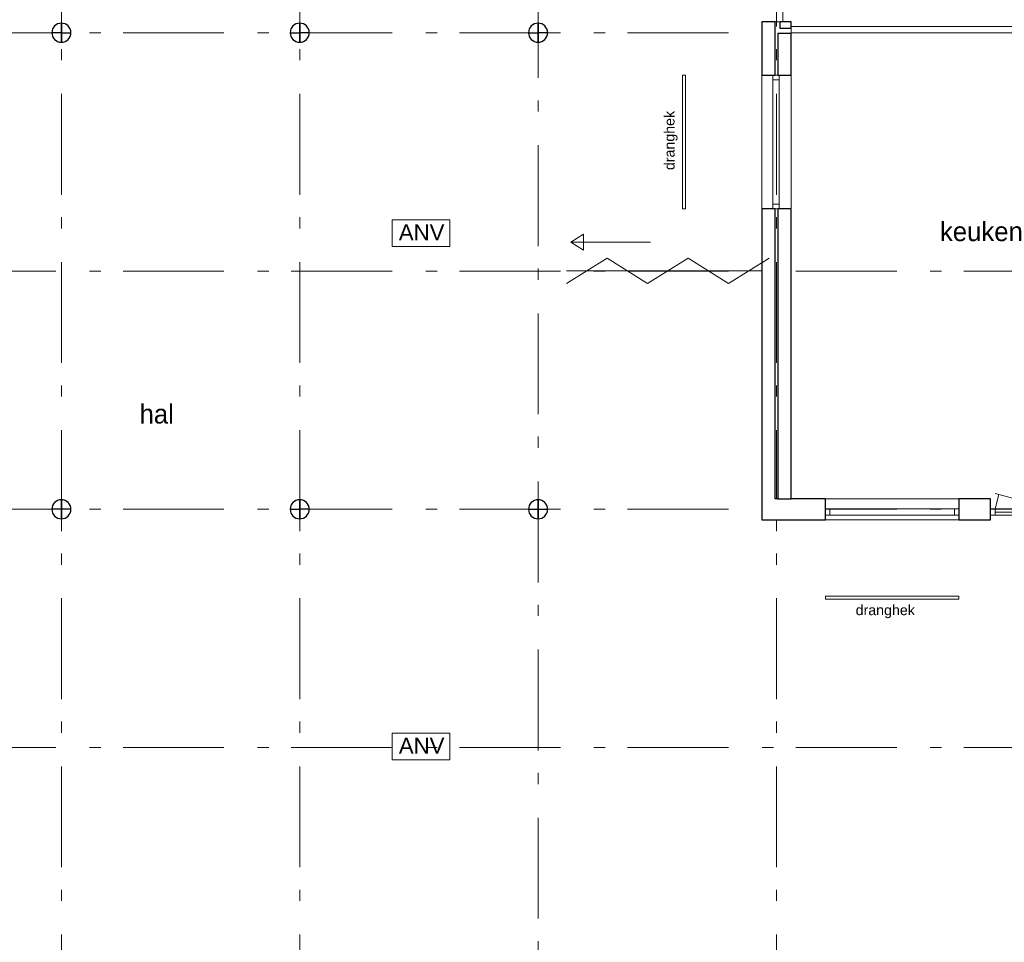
# Model space of a CAD drawing. Header units: millimetres. Extents: x -59728 to 53438, y 127740 to 210459.
# Tile 20 of 28: x -2354 to 13137, y 165893 to 180411. Entities that reach past the tile are written whole.
import ezdxf

# ---------------------------------------------------------------- set-up
doc = ezdxf.new("R2010")
doc.units = ezdxf.units.MM
doc.header["$LTSCALE"] = 2540
doc.linetypes.add('STYLE_01', pattern=[0.033465, 0.025591, -0.003937, 0.0005, -0.003437])
doc.linetypes.add('STYLE_06', pattern=[1.04164, 0.625, -0.20828, 0.06943, -0.13893])
for name, color, linetype, lineweight in [('ASSEN', 7, 'STYLE_01', 18), ('betongrijs', 7, 'Continuous', 18), ('brandvoorziening', 7, 'Continuous', 18), ('metselwerk', 7, 'Continuous', 18), ('muren', 7, 'Continuous', 18), ('MUUR', 7, 'Continuous', 18), ('mwarc', 7, 'Continuous', 18), ('stempel018', 7, 'Continuous', 18), ('TEXT', 7, 'Continuous', 18)]:
    doc.layers.add(name, color=color, linetype=linetype, lineweight=lineweight)
doc.styles.add('Arial', font='Arial')
doc.styles.add('Century Gothic', font='Century Gothic')

# ---------------------------------------------------------------- blocks, each defined once
blk = doc.blocks.new('anv')
at = {"layer": 'brandvoorziening', "color": 0}
blk.add_lwpolyline([(26504, -77939), (27411, -77939), (27411, -78359), (26504, -78359)], close=True, dxfattribs=at)
at = {"layer": 'brandvoorziening', "color": 0, "insert": (26610, -78009), "char_height": 249.8, "attachment_point": 1, "line_spacing_factor": 0.96736, "style": 'Arial'}
blk.add_mtext('ANV', dxfattribs=at)
blk = doc.blocks.new('Groep-23')
at = {"layer": 'ASSEN', "color": 0, "linetype": 'STYLE_06'}
for p, q in [((981.75, -40255.11), (981.75, 38800.47)), ((4731.75, -40255.11), (4731.75, 38800.47)), ((8481.75, -17250.5), (8481.75, 38800.47)), ((12231.75, -40255.11), (12231.75, 38800.47)), ((-56253.67, 9919.5), (53655.29, 9919.5)), ((-56253.67, 6169.5), (53761.23, 6169.5)), ((-56253.67, 2419.5), (53761.23, 2419.5)), ((-56253.67, -1330.5), (53761.23, -1330.5))]:
    blk.add_line(p, q, dxfattribs=at)
at = {"layer": 'muren', "color": 0}
for p, q in [((12174.41, 9250.11), (12274.41, 9250.11)), ((12174.41, 7150.11), (12174.41, 9250.11)), ((12174.41, 9180.11), (12274.41, 9180.11)), ((12274.41, 7150.11), (12274.41, 9250.11)), ((12174.41, 7220.11), (12274.41, 7220.11)), ((12174.41, 7150.11), (12274.41, 7150.11)), ((13001.75, 2326.31), (13001.75, 2426.31)), ((15101.75, 2426.31), (13001.75, 2426.31)), ((15101.75, 2326.31), (13001.75, 2326.31)), ((13071.75, 2326.31), (13071.75, 2426.31)), ((15031.75, 2326.31), (15031.75, 2426.31)), ((15101.75, 2326.31), (15101.75, 2426.31)), ((15601.75, 2326.31), (15601.75, 2426.31)), ((16641.75, 2426.31), (15601.75, 2426.31)), ((16641.75, 2326.31), (15601.75, 2326.31)), ((15671.75, 2326.31), (15671.75, 2426.31)), ((16571.75, 2376.31), (15671.75, 2376.31))]:
    blk.add_line(p, q, dxfattribs=at)
at = {"layer": 'MUUR', "color": 0}
for p, q in [((12331.75, 10089.5), (12331.75, 21169.5)), ((12231.75, 10089.5), (12231.75, 13619.5)), ((12001.75, 2254.5), (12001.75, 10089.5)), ((12001.75, 10089.5), (12461.75, 10089.5)), ((12211.75, 9250.11), (12211.75, 10089.5)), ((12287.98, 10089.5), (12287.98, 9989.5)), ((12461.75, 2584.5), (12461.75, 10089.5)), ((12287.98, 9989.5), (12461.75, 9989.5)), ((15982.28, 10019.5), (12461.75, 10019.5)), ((12461.75, 9919.5), (15932.28, 9919.5)), ((12251.75, 9909.5), (12461.75, 9909.5)), ((12251.75, 9250.11), (12251.75, 9909.5)), ((10751.75, 9250.11), (10801.75, 9250.11)), ((10751.75, 9250.11), (10751.75, 7150.11)), ((10801.75, 9250.11), (10801.75, 7150.11)), ((12001.75, 9250.11), (12461.75, 9250.11)), ((10751.75, 7150.11), (10801.75, 7150.11)), ((12001.75, 7150.11), (12461.75, 7150.11)), ((12274.41, 7150.11), (12174.41, 7150.11)), ((12211.75, 2584.5), (12211.75, 7150.11)), ((12251.75, 2584.5), (12251.75, 7150.11)), ((8999.27, 6622.65), (10250.93, 6622.65)), ((8929.94, 5972), (9567.27, 6372)), ((10204.59, 5972), (9567.27, 6372)), ((10204.59, 5972), (10841.92, 6372)), ((11479.25, 5972), (10841.92, 6372)), ((12211.75, 2584.5), (15601.75, 2584.5)), ((13001.75, 2254.5), (13001.75, 2584.5)), ((15101.75, 2254.5), (15101.75, 2584.5)), ((15601.75, 2254.5), (15601.75, 2584.5)), ((15101.75, 2426.31), (15101.75, 2326.31)), ((12001.75, 2254.5), (15601.75, 2254.5)), ((13001.75, 1054.5), (15101.75, 1054.5)), ((13001.75, 1004.5), (13001.75, 1054.5)), ((13001.75, 1004.5), (15101.75, 1004.5)), ((15101.75, 1004.5), (15101.75, 1054.5))]:
    blk.add_line(p, q, dxfattribs=at)
blk.add_lwpolyline([(9195.18, 6747.79), (8999.27, 6622.65), (9195.18, 6497.52)], close=True, dxfattribs=at)
at = {"layer": 'stempel018', "color": 0}
for p, q in [((16571.75, 2426.31), (15671.75, 2667.46)), ((15671.75, 2426.31), (15732.04, 2651.31))]:
    blk.add_line(p, q, dxfattribs=at)
at = {"layer": 'brandvoorziening', "color": 0}
for p in [(-20318.62, 84911.92), (-20318.62, 76833.55)]:
    blk.add_blockref('anv', p, dxfattribs=at)
at = {"layer": 'metselwerk', "color": 0, "insert": (10468.78, 7757.2), "char_height": 159.855, "attachment_point": 1, "rotation": 90, "line_spacing_factor": 0.96736, "style": 'Arial'}
blk.add_mtext('dranghek', dxfattribs=at)
at = {"layer": 'metselwerk', "color": 0, "insert": (13478.73, 913.76), "char_height": 159.855, "attachment_point": 1, "line_spacing_factor": 0.96736, "style": 'Arial'}
blk.add_mtext('dranghek', dxfattribs=at)
at = {"layer": 'TEXT', "color": 0, "char_height": 302.466, "attachment_point": 1, "line_spacing_factor": 1.022525, "style": 'Century Gothic'}
for s, insert in [('keuken', (14804.9, 6942.13)), ('hal', (2211.87, 4071.56))]:
    blk.add_mtext(s, dxfattribs=dict(at, insert=insert))
at = {"color": 0, "linetype": 'Continuous', "lineweight": 25}
for points, layer in [([(981.75, 10069.5), (978.07, 10069.45), (974.39, 10069.32), (970.71, 10069.09), (967.05, 10068.77), (963.39, 10068.37), (959.74, 10067.87), (956.1, 10067.29), (952.48, 10066.61), (948.88, 10065.85), (945.3, 10065), (941.74, 10064.06), (938.21, 10063.04), (934.7, 10061.93), (931.21, 10060.73), (927.76, 10059.44), (924.35, 10058.08), (920.96, 10056.63), (917.61, 10055.09), (914.31, 10053.48), (911.04, 10051.78), (907.81, 10050.01), (904.63, 10048.16), (901.5, 10046.22), (898.41, 10044.22), (895.38, 10042.13), (892.39, 10039.98), (889.46, 10037.75), (886.59, 10035.45), (883.77, 10033.08), (881.01, 10030.64), (878.32, 10028.13), (875.68, 10025.56), (873.11, 10022.93), (870.61, 10020.23), (868.17, 10017.47), (865.8, 10014.65), (863.5, 10011.78), (861.27, 10008.85), (859.11, 10005.87), (857.03, 10002.83), (855.02, 9999.75), (853.09, 9996.61), (851.24, 9993.43), (849.46, 9990.21), (847.76, 9986.94), (846.15, 9983.63), (844.62, 9980.28), (843.17, 9976.9), (841.8, 9973.48), (840.52, 9970.03), (839.32, 9966.55), (838.21, 9963.04), (837.18, 9959.5), (836.24, 9955.94), (835.39, 9952.36), (834.63, 9948.76), (833.96, 9945.14), (833.37, 9941.51), (832.88, 9937.86), (832.47, 9934.2), (832.15, 9930.53), (831.93, 9926.86), (831.79, 9923.18), (831.75, 9919.5), (981.75, 9919.5)], 'betongrijs'), ([(4731.75, 9919.5), (4581.75, 9919.5), (4581.79, 9915.81), (4581.93, 9912.14), (4582.15, 9908.46), (4582.47, 9904.79), (4582.88, 9901.13), (4583.37, 9897.49), (4583.96, 9893.85), (4584.63, 9890.23), (4585.39, 9886.63), (4586.24, 9883.05), (4587.18, 9879.49), (4588.21, 9875.95), (4589.32, 9872.44), (4590.52, 9868.96), (4591.8, 9865.51), (4593.17, 9862.09), (4594.62, 9858.71), (4596.15, 9855.36), (4597.76, 9852.05), (4599.46, 9848.79), (4601.24, 9845.56), (4603.09, 9842.38), (4605.02, 9839.25), (4607.03, 9836.16), (4609.11, 9833.12), (4611.27, 9830.14), (4613.5, 9827.21), (4615.8, 9824.34), (4618.17, 9821.52), (4620.61, 9818.76), (4623.11, 9816.06), (4625.68, 9813.43), (4628.32, 9810.86), (4631.01, 9808.35), (4633.77, 9805.91), (4636.59, 9803.54), (4639.46, 9801.24), (4642.39, 9799.01), (4645.38, 9796.86), (4648.41, 9794.78), (4651.5, 9792.77), (4654.63, 9790.84), (4657.81, 9788.98), (4661.04, 9787.21), (4664.31, 9785.51), (4667.61, 9783.9), (4670.96, 9782.36), (4674.35, 9780.91), (4677.76, 9779.55), (4681.21, 9778.26), (4684.7, 9777.07), (4688.21, 9775.95), (4691.74, 9774.93), (4695.3, 9773.99), (4698.88, 9773.14), (4702.48, 9772.38), (4706.1, 9771.7), (4709.74, 9771.12), (4713.39, 9770.62), (4717.05, 9770.22), (4720.71, 9769.9), (4724.39, 9769.68), (4728.07, 9769.54), (4731.75, 9769.5)], 'betongrijs'), ([(8481.75, 9919.5), (8331.75, 9919.5), (8331.79, 9915.81), (8331.93, 9912.14), (8332.15, 9908.46), (8332.47, 9904.79), (8332.88, 9901.13), (8333.37, 9897.49), (8333.96, 9893.85), (8334.63, 9890.23), (8335.39, 9886.63), (8336.24, 9883.05), (8337.18, 9879.49), (8338.21, 9875.95), (8339.32, 9872.44), (8340.52, 9868.96), (8341.8, 9865.51), (8343.17, 9862.09), (8344.62, 9858.71), (8346.15, 9855.36), (8347.76, 9852.05), (8349.46, 9848.79), (8351.24, 9845.56), (8353.09, 9842.38), (8355.02, 9839.25), (8357.03, 9836.16), (8359.11, 9833.12), (8361.27, 9830.14), (8363.5, 9827.21), (8365.8, 9824.34), (8368.17, 9821.52), (8370.61, 9818.76), (8373.11, 9816.06), (8375.68, 9813.43), (8378.32, 9810.86), (8381.01, 9808.35), (8383.77, 9805.91), (8386.59, 9803.54), (8389.46, 9801.24), (8392.39, 9799.01), (8395.38, 9796.86), (8398.41, 9794.78), (8401.5, 9792.77), (8404.63, 9790.84), (8407.81, 9788.98), (8411.04, 9787.21), (8414.31, 9785.51), (8417.61, 9783.9), (8420.96, 9782.36), (8424.35, 9780.91), (8427.76, 9779.55), (8431.21, 9778.26), (8434.7, 9777.07), (8438.21, 9775.95), (8441.74, 9774.93), (8445.3, 9773.99), (8448.88, 9773.14), (8452.48, 9772.38), (8456.1, 9771.7), (8459.74, 9771.12), (8463.39, 9770.62), (8467.05, 9770.22), (8470.71, 9769.9), (8474.39, 9769.68), (8478.07, 9769.54), (8481.75, 9769.5)], 'betongrijs'), ([(981.75, 2569.5), (978.07, 2569.45), (974.39, 2569.32), (970.71, 2569.09), (967.05, 2568.77), (963.39, 2568.37), (959.74, 2567.87), (956.1, 2567.29), (952.48, 2566.61), (948.88, 2565.85), (945.3, 2565), (941.74, 2564.06), (938.21, 2563.04), (934.7, 2561.93), (931.21, 2560.73), (927.76, 2559.44), (924.35, 2558.08), (920.96, 2556.63), (917.61, 2555.09), (914.31, 2553.48), (911.04, 2551.78), (907.81, 2550.01), (904.63, 2548.16), (901.5, 2546.22), (898.41, 2544.22), (895.38, 2542.13), (892.39, 2539.98), (889.46, 2537.75), (886.59, 2535.45), (883.77, 2533.08), (881.01, 2530.64), (878.32, 2528.13), (875.68, 2525.56), (873.11, 2522.93), (870.61, 2520.23), (868.17, 2517.47), (865.8, 2514.65), (863.5, 2511.78), (861.27, 2508.85), (859.11, 2505.87), (857.03, 2502.83), (855.02, 2499.75), (853.09, 2496.61), (851.24, 2493.43), (849.46, 2490.21), (847.76, 2486.94), (846.15, 2483.63), (844.62, 2480.28), (843.17, 2476.9), (841.8, 2473.48), (840.52, 2470.03), (839.32, 2466.55), (838.21, 2463.04), (837.18, 2459.5), (836.24, 2455.94), (835.39, 2452.36), (834.63, 2448.76), (833.96, 2445.14), (833.37, 2441.51), (832.88, 2437.86), (832.47, 2434.2), (832.15, 2430.53), (831.93, 2426.86), (831.79, 2423.18), (831.75, 2419.5), (981.75, 2419.5)], 'betongrijs'), ([(4731.75, 2419.5), (4581.75, 2419.5), (4581.79, 2415.81), (4581.93, 2412.14), (4582.15, 2408.46), (4582.47, 2404.79), (4582.88, 2401.13), (4583.37, 2397.49), (4583.96, 2393.85), (4584.63, 2390.23), (4585.39, 2386.63), (4586.24, 2383.05), (4587.18, 2379.49), (4588.21, 2375.95), (4589.32, 2372.44), (4590.52, 2368.96), (4591.8, 2365.51), (4593.17, 2362.09), (4594.62, 2358.71), (4596.15, 2355.36), (4597.76, 2352.05), (4599.46, 2348.79), (4601.24, 2345.56), (4603.09, 2342.38), (4605.02, 2339.25), (4607.03, 2336.16), (4609.11, 2333.12), (4611.27, 2330.14), (4613.5, 2327.21), (4615.8, 2324.34), (4618.17, 2321.52), (4620.61, 2318.76), (4623.11, 2316.06), (4625.68, 2313.43), (4628.32, 2310.86), (4631.01, 2308.35), (4633.77, 2305.91), (4636.59, 2303.54), (4639.46, 2301.24), (4642.39, 2299.01), (4645.38, 2296.86), (4648.41, 2294.78), (4651.5, 2292.77), (4654.63, 2290.84), (4657.81, 2288.98), (4661.04, 2287.21), (4664.31, 2285.51), (4667.61, 2283.9), (4670.96, 2282.36), (4674.35, 2280.91), (4677.76, 2279.55), (4681.21, 2278.26), (4684.7, 2277.07), (4688.21, 2275.95), (4691.74, 2274.93), (4695.3, 2273.99), (4698.88, 2273.14), (4702.48, 2272.38), (4706.1, 2271.7), (4709.74, 2271.12), (4713.39, 2270.62), (4717.05, 2270.22), (4720.71, 2269.9), (4724.39, 2269.68), (4728.07, 2269.54), (4731.75, 2269.5)], 'betongrijs'), ([(8631.75, 2419.5), (8481.75, 2419.5), (8481.75, 2269.5), (8485.43, 2269.54), (8489.11, 2269.68), (8492.78, 2269.9), (8496.45, 2270.22), (8500.11, 2270.62), (8503.76, 2271.12), (8507.39, 2271.7), (8511.01, 2272.38), (8514.61, 2273.14), (8518.2, 2273.99), (8521.75, 2274.93), (8525.29, 2275.95), (8528.8, 2277.07), (8532.28, 2278.26), (8535.73, 2279.55), (8539.15, 2280.91), (8542.53, 2282.36), (8545.88, 2283.9), (8549.19, 2285.51), (8552.46, 2287.21), (8555.68, 2288.98), (8558.86, 2290.84), (8562, 2292.77), (8565.08, 2294.78), (8568.12, 2296.86), (8571.1, 2299.01), (8574.03, 2301.24), (8576.91, 2303.54), (8579.72, 2305.91), (8582.48, 2308.35), (8585.18, 2310.86), (8587.81, 2313.43), (8590.39, 2316.06), (8592.89, 2318.76), (8595.33, 2321.52), (8597.7, 2324.34), (8600, 2327.21), (8602.23, 2330.14), (8604.39, 2333.12), (8606.47, 2336.16), (8608.48, 2339.25), (8610.41, 2342.38), (8612.26, 2345.56), (8614.04, 2348.79), (8615.73, 2352.05), (8617.35, 2355.36), (8618.88, 2358.71), (8620.33, 2362.09), (8621.7, 2365.51), (8622.98, 2368.96), (8624.18, 2372.44), (8625.29, 2375.95), (8626.31, 2379.49), (8627.25, 2383.05), (8628.1, 2386.63), (8628.87, 2390.23), (8629.54, 2393.85), (8630.12, 2397.49), (8630.62, 2401.13), (8631.03, 2404.79), (8631.34, 2408.46), (8631.57, 2412.14), (8631.7, 2415.81)], 'betongrijs'), ([(12461.75, 10089.5), (12287.98, 10089.5), (12287.98, 9989.5), (12461.75, 9989.5)], 'mwarc'), ([(12461.75, 9909.5), (12251.75, 9909.5), (12251.75, 9250.11), (12274.41, 9250.11), (12461.75, 9250.11)], 'mwarc'), ([(13001.75, 2584.5), (12211.75, 2584.5), (12211.75, 7150.11), (12174.41, 7150.11), (12001.75, 7150.11), (12001.75, 2254.5), (13001.75, 2254.5)], 'mwarc'), ([(15601.75, 2584.5), (15101.75, 2584.5), (15101.75, 2254.5), (15601.75, 2254.5)], 'mwarc')]:
    blk.add_wipeout(points, dxfattribs=at).dxf.layer = layer
at = {"layer": 'betongrijs', "color": 0, "linetype": 'Continuous', "lineweight": 25, "flags": 128}
for points in [[(981.75, 10069.5, 0.41421356), (831.75, 9919.5), (981.75, 9919.5)], [(4731.75, 9919.5), (4581.75, 9919.5, 0.41421356), (4731.75, 9769.5)], [(8481.75, 9919.5), (8331.75, 9919.5, 0.41421356), (8481.75, 9769.5)], [(981.75, 2569.5, 0.41421356), (831.75, 2419.5), (981.75, 2419.5)], [(4731.75, 2419.5), (4581.75, 2419.5, 0.41421356), (4731.75, 2269.5)], [(8631.75, 2419.5), (8481.75, 2419.5), (8481.75, 2269.5, 0.41421356)]]:
    blk.add_lwpolyline(points, format="xyb", close=True, dxfattribs=at)
at = {"layer": 'MUUR', "color": 0}
for p, q in [((11479.25, 5972), (12116.58, 6372)), ((12001.75, 6172), (8929.94, 6172))]:
    blk.add_line(p, q, dxfattribs=at)
at = {"layer": 'mwarc', "color": 0, "linetype": 'Continuous', "lineweight": 25}
for points in [[(12461.75, 10089.5), (12287.98, 10089.5), (12287.98, 9989.5), (12461.75, 9989.5)], [(12461.75, 9909.5), (12251.75, 9909.5), (12251.75, 9250.11), (12274.41, 9250.11), (12461.75, 9250.11)], [(13001.75, 2584.5), (12211.75, 2584.5), (12211.75, 7150.11), (12174.41, 7150.11), (12001.75, 7150.11), (12001.75, 2254.5), (13001.75, 2254.5)], [(15601.75, 2584.5), (15101.75, 2584.5), (15101.75, 2254.5), (15601.75, 2254.5)]]:
    blk.add_lwpolyline(points, close=True, dxfattribs=at)
at = {"color": 0, "linetype": 'Continuous', "lineweight": 25}
for points, layer in [([(4731.75, 10069.5), (4728.07, 10069.45), (4724.39, 10069.32), (4720.71, 10069.09), (4717.05, 10068.77), (4713.39, 10068.37), (4709.74, 10067.87), (4706.1, 10067.29), (4702.48, 10066.61), (4698.88, 10065.85), (4695.3, 10065), (4691.74, 10064.06), (4688.21, 10063.04), (4684.7, 10061.93), (4681.21, 10060.73), (4677.76, 10059.44), (4674.35, 10058.08), (4670.96, 10056.63), (4667.61, 10055.09), (4664.31, 10053.48), (4661.04, 10051.78), (4657.81, 10050.01), (4654.63, 10048.16), (4651.5, 10046.22), (4648.41, 10044.22), (4645.38, 10042.13), (4642.39, 10039.98), (4639.46, 10037.75), (4636.59, 10035.45), (4633.77, 10033.08), (4631.01, 10030.64), (4628.32, 10028.13), (4625.68, 10025.56), (4623.11, 10022.93), (4620.61, 10020.23), (4618.17, 10017.47), (4615.8, 10014.65), (4613.5, 10011.78), (4611.27, 10008.85), (4609.11, 10005.87), (4607.03, 10002.83), (4605.02, 9999.75), (4603.09, 9996.61), (4601.24, 9993.43), (4599.46, 9990.21), (4597.76, 9986.94), (4596.15, 9983.63), (4594.62, 9980.28), (4593.17, 9976.9), (4591.8, 9973.48), (4590.52, 9970.03), (4589.32, 9966.55), (4588.21, 9963.04), (4587.18, 9959.5), (4586.24, 9955.94), (4585.39, 9952.36), (4584.63, 9948.76), (4583.96, 9945.14), (4583.37, 9941.51), (4582.88, 9937.86), (4582.47, 9934.2), (4582.15, 9930.53), (4581.93, 9926.86), (4581.79, 9923.18), (4581.75, 9919.5), (4731.75, 9919.5)], 'betongrijs'), ([(8481.75, 10069.5), (8481.75, 9919.5), (8631.75, 9919.5), (8631.7, 9923.18), (8631.57, 9926.86), (8631.34, 9930.53), (8631.03, 9934.2), (8630.62, 9937.86), (8630.12, 9941.51), (8629.54, 9945.14), (8628.87, 9948.76), (8628.1, 9952.36), (8627.25, 9955.94), (8626.31, 9959.5), (8625.29, 9963.04), (8624.18, 9966.55), (8622.98, 9970.03), (8621.7, 9973.48), (8620.33, 9976.9), (8618.88, 9980.28), (8617.35, 9983.63), (8615.73, 9986.94), (8614.04, 9990.21), (8612.26, 9993.43), (8610.41, 9996.61), (8608.48, 9999.75), (8606.47, 10002.83), (8604.39, 10005.87), (8602.23, 10008.85), (8600, 10011.78), (8597.7, 10014.65), (8595.33, 10017.47), (8592.89, 10020.23), (8590.39, 10022.93), (8587.81, 10025.56), (8585.18, 10028.13), (8582.48, 10030.64), (8579.72, 10033.08), (8576.91, 10035.45), (8574.03, 10037.75), (8571.1, 10039.98), (8568.12, 10042.13), (8565.08, 10044.22), (8562, 10046.22), (8558.86, 10048.16), (8555.68, 10050.01), (8552.46, 10051.78), (8549.19, 10053.48), (8545.88, 10055.09), (8542.53, 10056.63), (8539.15, 10058.08), (8535.73, 10059.44), (8532.28, 10060.73), (8528.8, 10061.93), (8525.29, 10063.04), (8521.75, 10064.06), (8518.2, 10065), (8514.61, 10065.85), (8511.01, 10066.61), (8507.39, 10067.29), (8503.76, 10067.87), (8500.11, 10068.37), (8496.45, 10068.77), (8492.78, 10069.09), (8489.11, 10069.32), (8485.43, 10069.45)], 'betongrijs'), ([(981.75, 9919.5), (831.75, 9919.5), (831.79, 9915.81), (831.93, 9912.14), (832.15, 9908.46), (832.47, 9904.79), (832.88, 9901.13), (833.37, 9897.49), (833.96, 9893.85), (834.63, 9890.23), (835.39, 9886.63), (836.24, 9883.05), (837.18, 9879.49), (838.21, 9875.95), (839.32, 9872.44), (840.52, 9868.96), (841.8, 9865.51), (843.17, 9862.09), (844.62, 9858.71), (846.15, 9855.36), (847.76, 9852.05), (849.46, 9848.79), (851.24, 9845.56), (853.09, 9842.38), (855.02, 9839.25), (857.03, 9836.16), (859.11, 9833.12), (861.27, 9830.14), (863.5, 9827.21), (865.8, 9824.34), (868.17, 9821.52), (870.61, 9818.76), (873.11, 9816.06), (875.68, 9813.43), (878.32, 9810.86), (881.01, 9808.35), (883.77, 9805.91), (886.59, 9803.54), (889.46, 9801.24), (892.39, 9799.01), (895.38, 9796.86), (898.41, 9794.78), (901.5, 9792.77), (904.63, 9790.84), (907.81, 9788.98), (911.04, 9787.21), (914.31, 9785.51), (917.61, 9783.9), (920.96, 9782.36), (924.35, 9780.91), (927.76, 9779.55), (931.21, 9778.26), (934.7, 9777.07), (938.21, 9775.95), (941.74, 9774.93), (945.3, 9773.99), (948.88, 9773.14), (952.48, 9772.38), (956.1, 9771.7), (959.74, 9771.12), (963.39, 9770.62), (967.05, 9770.22), (970.71, 9769.9), (974.39, 9769.68), (978.07, 9769.54), (981.75, 9769.5)], 'betongrijs'), ([(981.75, 2569.5), (981.75, 2419.5), (1131.75, 2419.5), (1131.7, 2423.18), (1131.57, 2426.86), (1131.34, 2430.53), (1131.03, 2434.2), (1130.62, 2437.86), (1130.12, 2441.51), (1129.54, 2445.14), (1128.87, 2448.76), (1128.1, 2452.36), (1127.25, 2455.94), (1126.31, 2459.5), (1125.29, 2463.04), (1124.18, 2466.55), (1122.98, 2470.03), (1121.7, 2473.48), (1120.33, 2476.9), (1118.88, 2480.28), (1117.35, 2483.63), (1115.73, 2486.94), (1114.04, 2490.21), (1112.26, 2493.43), (1110.41, 2496.61), (1108.48, 2499.75), (1106.47, 2502.83), (1104.39, 2505.87), (1102.23, 2508.85), (1100, 2511.78), (1097.7, 2514.65), (1095.33, 2517.47), (1092.89, 2520.23), (1090.39, 2522.93), (1087.81, 2525.56), (1085.18, 2528.13), (1082.48, 2530.64), (1079.72, 2533.08), (1076.91, 2535.45), (1074.03, 2537.75), (1071.1, 2539.98), (1068.12, 2542.13), (1065.08, 2544.22), (1062, 2546.22), (1058.86, 2548.16), (1055.68, 2550.01), (1052.46, 2551.78), (1049.19, 2553.48), (1045.88, 2555.09), (1042.53, 2556.63), (1039.15, 2558.08), (1035.73, 2559.44), (1032.28, 2560.73), (1028.8, 2561.93), (1025.29, 2563.04), (1021.75, 2564.06), (1018.2, 2565), (1014.61, 2565.85), (1011.01, 2566.61), (1007.39, 2567.29), (1003.76, 2567.87), (1000.11, 2568.37), (996.45, 2568.77), (992.78, 2569.09), (989.11, 2569.32), (985.43, 2569.45)], 'betongrijs'), ([(4731.75, 2569.5), (4728.07, 2569.45), (4724.39, 2569.32), (4720.71, 2569.09), (4717.05, 2568.77), (4713.39, 2568.37), (4709.74, 2567.87), (4706.1, 2567.29), (4702.48, 2566.61), (4698.88, 2565.85), (4695.3, 2565), (4691.74, 2564.06), (4688.21, 2563.04), (4684.7, 2561.93), (4681.21, 2560.73), (4677.76, 2559.44), (4674.35, 2558.08), (4670.96, 2556.63), (4667.61, 2555.09), (4664.31, 2553.48), (4661.04, 2551.78), (4657.81, 2550.01), (4654.63, 2548.16), (4651.5, 2546.22), (4648.41, 2544.22), (4645.38, 2542.13), (4642.39, 2539.98), (4639.46, 2537.75), (4636.59, 2535.45), (4633.77, 2533.08), (4631.01, 2530.64), (4628.32, 2528.13), (4625.68, 2525.56), (4623.11, 2522.93), (4620.61, 2520.23), (4618.17, 2517.47), (4615.8, 2514.65), (4613.5, 2511.78), (4611.27, 2508.85), (4609.11, 2505.87), (4607.03, 2502.83), (4605.02, 2499.75), (4603.09, 2496.61), (4601.24, 2493.43), (4599.46, 2490.21), (4597.76, 2486.94), (4596.15, 2483.63), (4594.62, 2480.28), (4593.17, 2476.9), (4591.8, 2473.48), (4590.52, 2470.03), (4589.32, 2466.55), (4588.21, 2463.04), (4587.18, 2459.5), (4586.24, 2455.94), (4585.39, 2452.36), (4584.63, 2448.76), (4583.96, 2445.14), (4583.37, 2441.51), (4582.88, 2437.86), (4582.47, 2434.2), (4582.15, 2430.53), (4581.93, 2426.86), (4581.79, 2423.18), (4581.75, 2419.5), (4731.75, 2419.5)], 'betongrijs'), ([(8481.75, 2419.5), (8331.75, 2419.5), (8331.79, 2415.81), (8331.93, 2412.14), (8332.15, 2408.46), (8332.47, 2404.79), (8332.88, 2401.13), (8333.37, 2397.49), (8333.96, 2393.85), (8334.63, 2390.23), (8335.39, 2386.63), (8336.24, 2383.05), (8337.18, 2379.49), (8338.21, 2375.95), (8339.32, 2372.44), (8340.52, 2368.96), (8341.8, 2365.51), (8343.17, 2362.09), (8344.62, 2358.71), (8346.15, 2355.36), (8347.76, 2352.05), (8349.46, 2348.79), (8351.24, 2345.56), (8353.09, 2342.38), (8355.02, 2339.25), (8357.03, 2336.16), (8359.11, 2333.12), (8361.27, 2330.14), (8363.5, 2327.21), (8365.8, 2324.34), (8368.17, 2321.52), (8370.61, 2318.76), (8373.11, 2316.06), (8375.68, 2313.43), (8378.32, 2310.86), (8381.01, 2308.35), (8383.77, 2305.91), (8386.59, 2303.54), (8389.46, 2301.24), (8392.39, 2299.01), (8395.38, 2296.86), (8398.41, 2294.78), (8401.5, 2292.77), (8404.63, 2290.84), (8407.81, 2288.98), (8411.04, 2287.21), (8414.31, 2285.51), (8417.61, 2283.9), (8420.96, 2282.36), (8424.35, 2280.91), (8427.76, 2279.55), (8431.21, 2278.26), (8434.7, 2277.07), (8438.21, 2275.95), (8441.74, 2274.93), (8445.3, 2273.99), (8448.88, 2273.14), (8452.48, 2272.38), (8456.1, 2271.7), (8459.74, 2271.12), (8463.39, 2270.62), (8467.05, 2270.22), (8470.71, 2269.9), (8474.39, 2269.68), (8478.07, 2269.54), (8481.75, 2269.5)], 'betongrijs'), ([(12211.75, 10089.5), (12001.75, 10089.5), (12001.75, 9250.11), (12211.75, 9250.11)], 'mwarc'), ([(12461.75, 7150.11), (12251.75, 7150.11), (12251.75, 2584.5), (12461.75, 2584.5)], 'mwarc')]:
    blk.add_wipeout(points, dxfattribs=at).dxf.layer = layer
at = {"layer": 'betongrijs', "color": 0, "linetype": 'Continuous', "lineweight": 25, "flags": 128}
for points in [[(4731.75, 10069.5, 0.41421356), (4581.75, 9919.5), (4731.75, 9919.5)], [(8481.75, 10069.5), (8481.75, 9919.5), (8631.75, 9919.5, 0.41421356)], [(981.75, 9919.5), (831.75, 9919.5, 0.41421356), (981.75, 9769.5)], [(981.75, 2569.5), (981.75, 2419.5), (1131.75, 2419.5, 0.41421356)], [(4731.75, 2569.5, 0.41421356), (4581.75, 2419.5), (4731.75, 2419.5)], [(8481.75, 2419.5), (8331.75, 2419.5, 0.41421356), (8481.75, 2269.5)]]:
    blk.add_lwpolyline(points, format="xyb", close=True, dxfattribs=at)
at = {"layer": 'mwarc', "color": 0, "linetype": 'Continuous', "lineweight": 25}
for points in [[(12211.75, 10089.5), (12001.75, 10089.5), (12001.75, 9250.11), (12211.75, 9250.11)], [(12461.75, 7150.11), (12251.75, 7150.11), (12251.75, 2584.5), (12461.75, 2584.5)]]:
    blk.add_lwpolyline(points, close=True, dxfattribs=at)
at = {"color": 0, "linetype": 'Continuous', "lineweight": 25}
for points in [[(4731.75, 10069.5), (4731.75, 9919.5), (4881.75, 9919.5), (4881.7, 9923.18), (4881.57, 9926.86), (4881.34, 9930.53), (4881.03, 9934.2), (4880.62, 9937.86), (4880.12, 9941.51), (4879.54, 9945.14), (4878.87, 9948.76), (4878.1, 9952.36), (4877.25, 9955.94), (4876.31, 9959.5), (4875.29, 9963.04), (4874.18, 9966.55), (4872.98, 9970.03), (4871.7, 9973.48), (4870.33, 9976.9), (4868.88, 9980.28), (4867.35, 9983.63), (4865.73, 9986.94), (4864.04, 9990.21), (4862.26, 9993.43), (4860.41, 9996.61), (4858.48, 9999.75), (4856.47, 10002.83), (4854.39, 10005.87), (4852.23, 10008.85), (4850, 10011.78), (4847.7, 10014.65), (4845.33, 10017.47), (4842.89, 10020.23), (4840.39, 10022.93), (4837.81, 10025.56), (4835.18, 10028.13), (4832.48, 10030.64), (4829.72, 10033.08), (4826.91, 10035.45), (4824.03, 10037.75), (4821.1, 10039.98), (4818.12, 10042.13), (4815.08, 10044.22), (4812, 10046.22), (4808.86, 10048.16), (4805.68, 10050.01), (4802.46, 10051.78), (4799.19, 10053.48), (4795.88, 10055.09), (4792.53, 10056.63), (4789.15, 10058.08), (4785.73, 10059.44), (4782.28, 10060.73), (4778.8, 10061.93), (4775.29, 10063.04), (4771.75, 10064.06), (4768.2, 10065), (4764.61, 10065.85), (4761.01, 10066.61), (4757.39, 10067.29), (4753.76, 10067.87), (4750.11, 10068.37), (4746.45, 10068.77), (4742.78, 10069.09), (4739.11, 10069.32), (4735.43, 10069.45)], [(8481.75, 10069.5), (8478.07, 10069.45), (8474.39, 10069.32), (8470.71, 10069.09), (8467.05, 10068.77), (8463.39, 10068.37), (8459.74, 10067.87), (8456.1, 10067.29), (8452.48, 10066.61), (8448.88, 10065.85), (8445.3, 10065), (8441.74, 10064.06), (8438.21, 10063.04), (8434.7, 10061.93), (8431.21, 10060.73), (8427.76, 10059.44), (8424.35, 10058.08), (8420.96, 10056.63), (8417.61, 10055.09), (8414.31, 10053.48), (8411.04, 10051.78), (8407.81, 10050.01), (8404.63, 10048.16), (8401.5, 10046.22), (8398.41, 10044.22), (8395.38, 10042.13), (8392.39, 10039.98), (8389.46, 10037.75), (8386.59, 10035.45), (8383.77, 10033.08), (8381.01, 10030.64), (8378.32, 10028.13), (8375.68, 10025.56), (8373.11, 10022.93), (8370.61, 10020.23), (8368.17, 10017.47), (8365.8, 10014.65), (8363.5, 10011.78), (8361.27, 10008.85), (8359.11, 10005.87), (8357.03, 10002.83), (8355.02, 9999.75), (8353.09, 9996.61), (8351.24, 9993.43), (8349.46, 9990.21), (8347.76, 9986.94), (8346.15, 9983.63), (8344.62, 9980.28), (8343.17, 9976.9), (8341.8, 9973.48), (8340.52, 9970.03), (8339.32, 9966.55), (8338.21, 9963.04), (8337.18, 9959.5), (8336.24, 9955.94), (8335.39, 9952.36), (8334.63, 9948.76), (8333.96, 9945.14), (8333.37, 9941.51), (8332.88, 9937.86), (8332.47, 9934.2), (8332.15, 9930.53), (8331.93, 9926.86), (8331.79, 9923.18), (8331.75, 9919.5), (8481.75, 9919.5)], [(1131.75, 9919.5), (981.75, 9919.5), (981.75, 9769.5), (985.43, 9769.54), (989.11, 9769.68), (992.78, 9769.9), (996.45, 9770.22), (1000.11, 9770.62), (1003.76, 9771.12), (1007.39, 9771.7), (1011.01, 9772.38), (1014.61, 9773.14), (1018.2, 9773.99), (1021.75, 9774.93), (1025.29, 9775.95), (1028.8, 9777.07), (1032.28, 9778.26), (1035.73, 9779.55), (1039.15, 9780.91), (1042.53, 9782.36), (1045.88, 9783.9), (1049.19, 9785.51), (1052.46, 9787.21), (1055.68, 9788.98), (1058.86, 9790.84), (1062, 9792.77), (1065.08, 9794.78), (1068.12, 9796.86), (1071.1, 9799.01), (1074.03, 9801.24), (1076.91, 9803.54), (1079.72, 9805.91), (1082.48, 9808.35), (1085.18, 9810.86), (1087.81, 9813.43), (1090.39, 9816.06), (1092.89, 9818.76), (1095.33, 9821.52), (1097.7, 9824.34), (1100, 9827.21), (1102.23, 9830.14), (1104.39, 9833.12), (1106.47, 9836.16), (1108.48, 9839.25), (1110.41, 9842.38), (1112.26, 9845.56), (1114.04, 9848.79), (1115.73, 9852.05), (1117.35, 9855.36), (1118.88, 9858.71), (1120.33, 9862.09), (1121.7, 9865.51), (1122.98, 9868.96), (1124.18, 9872.44), (1125.29, 9875.95), (1126.31, 9879.49), (1127.25, 9883.05), (1128.1, 9886.63), (1128.87, 9890.23), (1129.54, 9893.85), (1130.12, 9897.49), (1130.62, 9901.13), (1131.03, 9904.79), (1131.34, 9908.46), (1131.57, 9912.14), (1131.7, 9915.81)], [(4731.75, 2569.5), (4731.75, 2419.5), (4881.75, 2419.5), (4881.7, 2423.18), (4881.57, 2426.86), (4881.34, 2430.53), (4881.03, 2434.2), (4880.62, 2437.86), (4880.12, 2441.51), (4879.54, 2445.14), (4878.87, 2448.76), (4878.1, 2452.36), (4877.25, 2455.94), (4876.31, 2459.5), (4875.29, 2463.04), (4874.18, 2466.55), (4872.98, 2470.03), (4871.7, 2473.48), (4870.33, 2476.9), (4868.88, 2480.28), (4867.35, 2483.63), (4865.73, 2486.94), (4864.04, 2490.21), (4862.26, 2493.43), (4860.41, 2496.61), (4858.48, 2499.75), (4856.47, 2502.83), (4854.39, 2505.87), (4852.23, 2508.85), (4850, 2511.78), (4847.7, 2514.65), (4845.33, 2517.47), (4842.89, 2520.23), (4840.39, 2522.93), (4837.81, 2525.56), (4835.18, 2528.13), (4832.48, 2530.64), (4829.72, 2533.08), (4826.91, 2535.45), (4824.03, 2537.75), (4821.1, 2539.98), (4818.12, 2542.13), (4815.08, 2544.22), (4812, 2546.22), (4808.86, 2548.16), (4805.68, 2550.01), (4802.46, 2551.78), (4799.19, 2553.48), (4795.88, 2555.09), (4792.53, 2556.63), (4789.15, 2558.08), (4785.73, 2559.44), (4782.28, 2560.73), (4778.8, 2561.93), (4775.29, 2563.04), (4771.75, 2564.06), (4768.2, 2565), (4764.61, 2565.85), (4761.01, 2566.61), (4757.39, 2567.29), (4753.76, 2567.87), (4750.11, 2568.37), (4746.45, 2568.77), (4742.78, 2569.09), (4739.11, 2569.32), (4735.43, 2569.45)], [(8481.75, 2569.5), (8481.75, 2419.5), (8631.75, 2419.5), (8631.7, 2423.18), (8631.57, 2426.86), (8631.34, 2430.53), (8631.03, 2434.2), (8630.62, 2437.86), (8630.12, 2441.51), (8629.54, 2445.14), (8628.87, 2448.76), (8628.1, 2452.36), (8627.25, 2455.94), (8626.31, 2459.5), (8625.29, 2463.04), (8624.18, 2466.55), (8622.98, 2470.03), (8621.7, 2473.48), (8620.33, 2476.9), (8618.88, 2480.28), (8617.35, 2483.63), (8615.73, 2486.94), (8614.04, 2490.21), (8612.26, 2493.43), (8610.41, 2496.61), (8608.48, 2499.75), (8606.47, 2502.83), (8604.39, 2505.87), (8602.23, 2508.85), (8600, 2511.78), (8597.7, 2514.65), (8595.33, 2517.47), (8592.89, 2520.23), (8590.39, 2522.93), (8587.81, 2525.56), (8585.18, 2528.13), (8582.48, 2530.64), (8579.72, 2533.08), (8576.91, 2535.45), (8574.03, 2537.75), (8571.1, 2539.98), (8568.12, 2542.13), (8565.08, 2544.22), (8562, 2546.22), (8558.86, 2548.16), (8555.68, 2550.01), (8552.46, 2551.78), (8549.19, 2553.48), (8545.88, 2555.09), (8542.53, 2556.63), (8539.15, 2558.08), (8535.73, 2559.44), (8532.28, 2560.73), (8528.8, 2561.93), (8525.29, 2563.04), (8521.75, 2564.06), (8518.2, 2565), (8514.61, 2565.85), (8511.01, 2566.61), (8507.39, 2567.29), (8503.76, 2567.87), (8500.11, 2568.37), (8496.45, 2568.77), (8492.78, 2569.09), (8489.11, 2569.32), (8485.43, 2569.45)], [(1131.75, 2419.5), (981.75, 2419.5), (981.75, 2269.5), (985.43, 2269.54), (989.11, 2269.68), (992.78, 2269.9), (996.45, 2270.22), (1000.11, 2270.62), (1003.76, 2271.12), (1007.39, 2271.7), (1011.01, 2272.38), (1014.61, 2273.14), (1018.2, 2273.99), (1021.75, 2274.93), (1025.29, 2275.95), (1028.8, 2277.07), (1032.28, 2278.26), (1035.73, 2279.55), (1039.15, 2280.91), (1042.53, 2282.36), (1045.88, 2283.9), (1049.19, 2285.51), (1052.46, 2287.21), (1055.68, 2288.98), (1058.86, 2290.84), (1062, 2292.77), (1065.08, 2294.78), (1068.12, 2296.86), (1071.1, 2299.01), (1074.03, 2301.24), (1076.91, 2303.54), (1079.72, 2305.91), (1082.48, 2308.35), (1085.18, 2310.86), (1087.81, 2313.43), (1090.39, 2316.06), (1092.89, 2318.76), (1095.33, 2321.52), (1097.7, 2324.34), (1100, 2327.21), (1102.23, 2330.14), (1104.39, 2333.12), (1106.47, 2336.16), (1108.48, 2339.25), (1110.41, 2342.38), (1112.26, 2345.56), (1114.04, 2348.79), (1115.73, 2352.05), (1117.35, 2355.36), (1118.88, 2358.71), (1120.33, 2362.09), (1121.7, 2365.51), (1122.98, 2368.96), (1124.18, 2372.44), (1125.29, 2375.95), (1126.31, 2379.49), (1127.25, 2383.05), (1128.1, 2386.63), (1128.87, 2390.23), (1129.54, 2393.85), (1130.12, 2397.49), (1130.62, 2401.13), (1131.03, 2404.79), (1131.34, 2408.46), (1131.57, 2412.14), (1131.7, 2415.81)]]:
    blk.add_wipeout(points, dxfattribs=at).dxf.layer = 'betongrijs'
at = {"layer": 'betongrijs', "color": 0, "linetype": 'Continuous', "lineweight": 25, "flags": 128}
for points in [[(4731.75, 10069.5), (4731.75, 9919.5), (4881.75, 9919.5, 0.41421356)], [(8481.75, 10069.5, 0.41421356), (8331.75, 9919.5), (8481.75, 9919.5)], [(1131.75, 9919.5), (981.75, 9919.5), (981.75, 9769.5, 0.41421356)], [(4731.75, 2569.5), (4731.75, 2419.5), (4881.75, 2419.5, 0.41421356)], [(8481.75, 2569.5), (8481.75, 2419.5), (8631.75, 2419.5, 0.41421356)], [(1131.75, 2419.5), (981.75, 2419.5), (981.75, 2269.5, 0.41421356)]]:
    blk.add_lwpolyline(points, format="xyb", close=True, dxfattribs=at)
at = {"color": 0, "linetype": 'Continuous', "lineweight": 25}
for points in [[(981.75, 10069.5), (981.75, 9919.5), (1131.75, 9919.5), (1131.7, 9923.18), (1131.57, 9926.86), (1131.34, 9930.53), (1131.03, 9934.2), (1130.62, 9937.86), (1130.12, 9941.51), (1129.54, 9945.14), (1128.87, 9948.76), (1128.1, 9952.36), (1127.25, 9955.94), (1126.31, 9959.5), (1125.29, 9963.04), (1124.18, 9966.55), (1122.98, 9970.03), (1121.7, 9973.48), (1120.33, 9976.9), (1118.88, 9980.28), (1117.35, 9983.63), (1115.73, 9986.94), (1114.04, 9990.21), (1112.26, 9993.43), (1110.41, 9996.61), (1108.48, 9999.75), (1106.47, 10002.83), (1104.39, 10005.87), (1102.23, 10008.85), (1100, 10011.78), (1097.7, 10014.65), (1095.33, 10017.47), (1092.89, 10020.23), (1090.39, 10022.93), (1087.81, 10025.56), (1085.18, 10028.13), (1082.48, 10030.64), (1079.72, 10033.08), (1076.91, 10035.45), (1074.03, 10037.75), (1071.1, 10039.98), (1068.12, 10042.13), (1065.08, 10044.22), (1062, 10046.22), (1058.86, 10048.16), (1055.68, 10050.01), (1052.46, 10051.78), (1049.19, 10053.48), (1045.88, 10055.09), (1042.53, 10056.63), (1039.15, 10058.08), (1035.73, 10059.44), (1032.28, 10060.73), (1028.8, 10061.93), (1025.29, 10063.04), (1021.75, 10064.06), (1018.2, 10065), (1014.61, 10065.85), (1011.01, 10066.61), (1007.39, 10067.29), (1003.76, 10067.87), (1000.11, 10068.37), (996.45, 10068.77), (992.78, 10069.09), (989.11, 10069.32), (985.43, 10069.45)], [(4881.75, 9919.5), (4731.75, 9919.5), (4731.75, 9769.5), (4735.43, 9769.54), (4739.11, 9769.68), (4742.78, 9769.9), (4746.45, 9770.22), (4750.11, 9770.62), (4753.76, 9771.12), (4757.39, 9771.7), (4761.01, 9772.38), (4764.61, 9773.14), (4768.2, 9773.99), (4771.75, 9774.93), (4775.29, 9775.95), (4778.8, 9777.07), (4782.28, 9778.26), (4785.73, 9779.55), (4789.15, 9780.91), (4792.53, 9782.36), (4795.88, 9783.9), (4799.19, 9785.51), (4802.46, 9787.21), (4805.68, 9788.98), (4808.86, 9790.84), (4812, 9792.77), (4815.08, 9794.78), (4818.12, 9796.86), (4821.1, 9799.01), (4824.03, 9801.24), (4826.91, 9803.54), (4829.72, 9805.91), (4832.48, 9808.35), (4835.18, 9810.86), (4837.81, 9813.43), (4840.39, 9816.06), (4842.89, 9818.76), (4845.33, 9821.52), (4847.7, 9824.34), (4850, 9827.21), (4852.23, 9830.14), (4854.39, 9833.12), (4856.47, 9836.16), (4858.48, 9839.25), (4860.41, 9842.38), (4862.26, 9845.56), (4864.04, 9848.79), (4865.73, 9852.05), (4867.35, 9855.36), (4868.88, 9858.71), (4870.33, 9862.09), (4871.7, 9865.51), (4872.98, 9868.96), (4874.18, 9872.44), (4875.29, 9875.95), (4876.31, 9879.49), (4877.25, 9883.05), (4878.1, 9886.63), (4878.87, 9890.23), (4879.54, 9893.85), (4880.12, 9897.49), (4880.62, 9901.13), (4881.03, 9904.79), (4881.34, 9908.46), (4881.57, 9912.14), (4881.7, 9915.81)], [(8631.75, 9919.5), (8481.75, 9919.5), (8481.75, 9769.5), (8485.43, 9769.54), (8489.11, 9769.68), (8492.78, 9769.9), (8496.45, 9770.22), (8500.11, 9770.62), (8503.76, 9771.12), (8507.39, 9771.7), (8511.01, 9772.38), (8514.61, 9773.14), (8518.2, 9773.99), (8521.75, 9774.93), (8525.29, 9775.95), (8528.8, 9777.07), (8532.28, 9778.26), (8535.73, 9779.55), (8539.15, 9780.91), (8542.53, 9782.36), (8545.88, 9783.9), (8549.19, 9785.51), (8552.46, 9787.21), (8555.68, 9788.98), (8558.86, 9790.84), (8562, 9792.77), (8565.08, 9794.78), (8568.12, 9796.86), (8571.1, 9799.01), (8574.03, 9801.24), (8576.91, 9803.54), (8579.72, 9805.91), (8582.48, 9808.35), (8585.18, 9810.86), (8587.81, 9813.43), (8590.39, 9816.06), (8592.89, 9818.76), (8595.33, 9821.52), (8597.7, 9824.34), (8600, 9827.21), (8602.23, 9830.14), (8604.39, 9833.12), (8606.47, 9836.16), (8608.48, 9839.25), (8610.41, 9842.38), (8612.26, 9845.56), (8614.04, 9848.79), (8615.73, 9852.05), (8617.35, 9855.36), (8618.88, 9858.71), (8620.33, 9862.09), (8621.7, 9865.51), (8622.98, 9868.96), (8624.18, 9872.44), (8625.29, 9875.95), (8626.31, 9879.49), (8627.25, 9883.05), (8628.1, 9886.63), (8628.87, 9890.23), (8629.54, 9893.85), (8630.12, 9897.49), (8630.62, 9901.13), (8631.03, 9904.79), (8631.34, 9908.46), (8631.57, 9912.14), (8631.7, 9915.81)], [(8481.75, 2569.5), (8478.07, 2569.45), (8474.39, 2569.32), (8470.71, 2569.09), (8467.05, 2568.77), (8463.39, 2568.37), (8459.74, 2567.87), (8456.1, 2567.29), (8452.48, 2566.61), (8448.88, 2565.85), (8445.3, 2565), (8441.74, 2564.06), (8438.21, 2563.04), (8434.7, 2561.93), (8431.21, 2560.73), (8427.76, 2559.44), (8424.35, 2558.08), (8420.96, 2556.63), (8417.61, 2555.09), (8414.31, 2553.48), (8411.04, 2551.78), (8407.81, 2550.01), (8404.63, 2548.16), (8401.5, 2546.22), (8398.41, 2544.22), (8395.38, 2542.13), (8392.39, 2539.98), (8389.46, 2537.75), (8386.59, 2535.45), (8383.77, 2533.08), (8381.01, 2530.64), (8378.32, 2528.13), (8375.68, 2525.56), (8373.11, 2522.93), (8370.61, 2520.23), (8368.17, 2517.47), (8365.8, 2514.65), (8363.5, 2511.78), (8361.27, 2508.85), (8359.11, 2505.87), (8357.03, 2502.83), (8355.02, 2499.75), (8353.09, 2496.61), (8351.24, 2493.43), (8349.46, 2490.21), (8347.76, 2486.94), (8346.15, 2483.63), (8344.62, 2480.28), (8343.17, 2476.9), (8341.8, 2473.48), (8340.52, 2470.03), (8339.32, 2466.55), (8338.21, 2463.04), (8337.18, 2459.5), (8336.24, 2455.94), (8335.39, 2452.36), (8334.63, 2448.76), (8333.96, 2445.14), (8333.37, 2441.51), (8332.88, 2437.86), (8332.47, 2434.2), (8332.15, 2430.53), (8331.93, 2426.86), (8331.79, 2423.18), (8331.75, 2419.5), (8481.75, 2419.5)], [(981.75, 2419.5), (831.75, 2419.5), (831.79, 2415.81), (831.93, 2412.14), (832.15, 2408.46), (832.47, 2404.79), (832.88, 2401.13), (833.37, 2397.49), (833.96, 2393.85), (834.63, 2390.23), (835.39, 2386.63), (836.24, 2383.05), (837.18, 2379.49), (838.21, 2375.95), (839.32, 2372.44), (840.52, 2368.96), (841.8, 2365.51), (843.17, 2362.09), (844.62, 2358.71), (846.15, 2355.36), (847.76, 2352.05), (849.46, 2348.79), (851.24, 2345.56), (853.09, 2342.38), (855.02, 2339.25), (857.03, 2336.16), (859.11, 2333.12), (861.27, 2330.14), (863.5, 2327.21), (865.8, 2324.34), (868.17, 2321.52), (870.61, 2318.76), (873.11, 2316.06), (875.68, 2313.43), (878.32, 2310.86), (881.01, 2308.35), (883.77, 2305.91), (886.59, 2303.54), (889.46, 2301.24), (892.39, 2299.01), (895.38, 2296.86), (898.41, 2294.78), (901.5, 2292.77), (904.63, 2290.84), (907.81, 2288.98), (911.04, 2287.21), (914.31, 2285.51), (917.61, 2283.9), (920.96, 2282.36), (924.35, 2280.91), (927.76, 2279.55), (931.21, 2278.26), (934.7, 2277.07), (938.21, 2275.95), (941.74, 2274.93), (945.3, 2273.99), (948.88, 2273.14), (952.48, 2272.38), (956.1, 2271.7), (959.74, 2271.12), (963.39, 2270.62), (967.05, 2270.22), (970.71, 2269.9), (974.39, 2269.68), (978.07, 2269.54), (981.75, 2269.5)], [(4881.75, 2419.5), (4731.75, 2419.5), (4731.75, 2269.5), (4735.43, 2269.54), (4739.11, 2269.68), (4742.78, 2269.9), (4746.45, 2270.22), (4750.11, 2270.62), (4753.76, 2271.12), (4757.39, 2271.7), (4761.01, 2272.38), (4764.61, 2273.14), (4768.2, 2273.99), (4771.75, 2274.93), (4775.29, 2275.95), (4778.8, 2277.07), (4782.28, 2278.26), (4785.73, 2279.55), (4789.15, 2280.91), (4792.53, 2282.36), (4795.88, 2283.9), (4799.19, 2285.51), (4802.46, 2287.21), (4805.68, 2288.98), (4808.86, 2290.84), (4812, 2292.77), (4815.08, 2294.78), (4818.12, 2296.86), (4821.1, 2299.01), (4824.03, 2301.24), (4826.91, 2303.54), (4829.72, 2305.91), (4832.48, 2308.35), (4835.18, 2310.86), (4837.81, 2313.43), (4840.39, 2316.06), (4842.89, 2318.76), (4845.33, 2321.52), (4847.7, 2324.34), (4850, 2327.21), (4852.23, 2330.14), (4854.39, 2333.12), (4856.47, 2336.16), (4858.48, 2339.25), (4860.41, 2342.38), (4862.26, 2345.56), (4864.04, 2348.79), (4865.73, 2352.05), (4867.35, 2355.36), (4868.88, 2358.71), (4870.33, 2362.09), (4871.7, 2365.51), (4872.98, 2368.96), (4874.18, 2372.44), (4875.29, 2375.95), (4876.31, 2379.49), (4877.25, 2383.05), (4878.1, 2386.63), (4878.87, 2390.23), (4879.54, 2393.85), (4880.12, 2397.49), (4880.62, 2401.13), (4881.03, 2404.79), (4881.34, 2408.46), (4881.57, 2412.14), (4881.7, 2415.81)]]:
    blk.add_wipeout(points, dxfattribs=at).dxf.layer = 'betongrijs'
at = {"layer": 'betongrijs', "color": 0, "linetype": 'Continuous', "lineweight": 25, "flags": 128}
for points in [[(981.75, 10069.5), (981.75, 9919.5), (1131.75, 9919.5, 0.41421356)], [(4881.75, 9919.5), (4731.75, 9919.5), (4731.75, 9769.5, 0.41421356)], [(8631.75, 9919.5), (8481.75, 9919.5), (8481.75, 9769.5, 0.41421356)], [(8481.75, 2569.5, 0.41421356), (8331.75, 2419.5), (8481.75, 2419.5)], [(981.75, 2419.5), (831.75, 2419.5, 0.41421356), (981.75, 2269.5)], [(4881.75, 2419.5), (4731.75, 2419.5), (4731.75, 2269.5, 0.41421356)]]:
    blk.add_lwpolyline(points, format="xyb", close=True, dxfattribs=at)
at = {"layer": 'MUUR', "color": 0}
for centre in [(981.75, 9919.5), (4731.75, 9919.5), (8481.75, 9919.5), (981.75, 2419.5), (4731.75, 2419.5), (8481.75, 2419.5)]:
    blk.add_circle(centre, 150, dxfattribs=at)

msp = doc.modelspace()

# ---------------------------------------------------------------- block references
at = {"layer": 'MUUR'}
msp.add_blockref('Groep-23', (-2680, 170287), dxfattribs=at)

doc.saveas('drawing.dxf')
